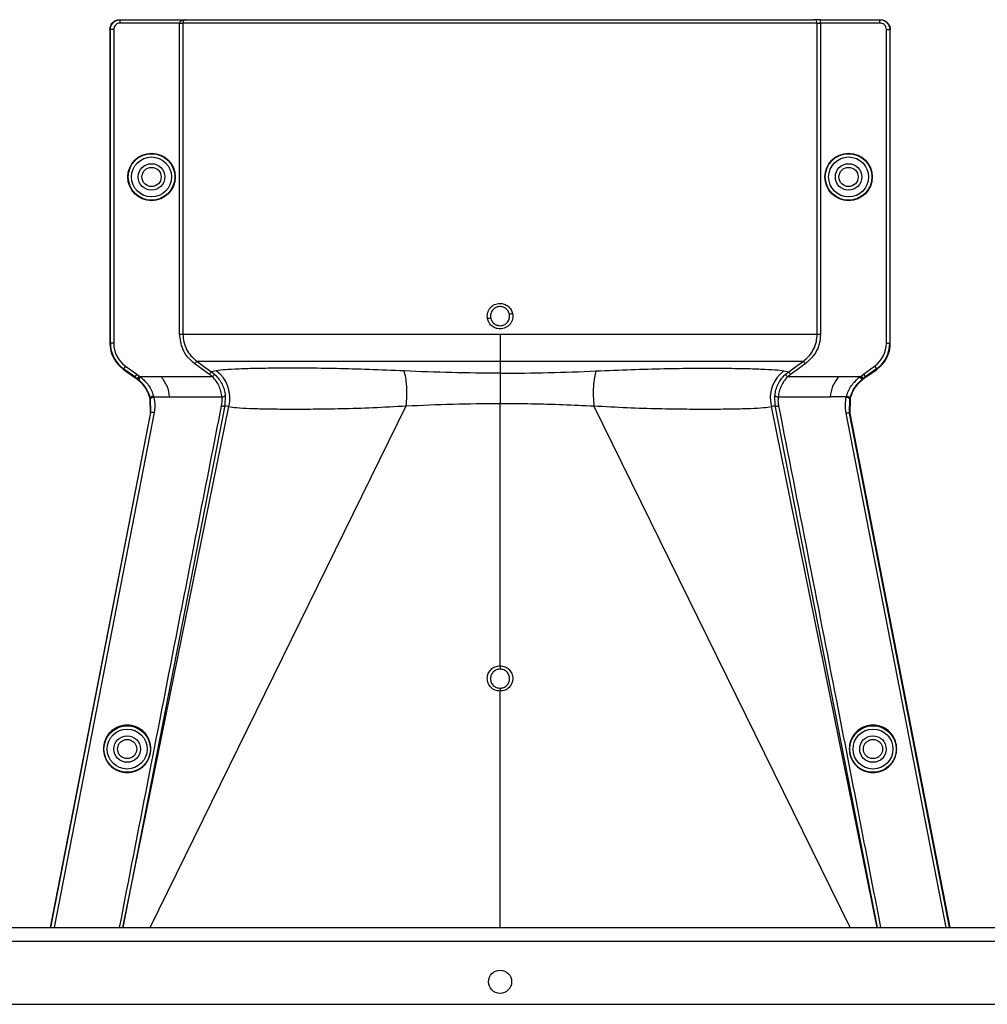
# Model space of a CAD drawing. Header units: inches. Extents: x -3977 to 448, y -4288 to 2176.
# Tile 175 of 206: x -984 to -838, y -419 to -271. Entities that reach past the tile are written whole.
import ezdxf

# ---------------------------------------------------------------- set-up
doc = ezdxf.new("R2010")
doc.units = ezdxf.units.IN
doc.header["$MEASUREMENT"] = 0

msp = doc.modelspace()

# ---------------------------------------------------------------- linework, layer by layer
at = {"color": 1, "linetype": 'Continuous', "lineweight": 25}
for p, q in [((-968.437, -270.921), (-968.358, -270.921)), ((-968.358, -271.421), (-968.358, -270.921)), ((-968.358, -270.921), (-958.456, -270.921)), ((-959.405, -271.421), (-968.358, -271.421)), ((-959.405, -318.359), (-959.405, -271.421)), ((-959.405, -271.421), (-958.906, -271.421)), ((-958.906, -271.421), (-958.906, -318.359)), ((-863.189, -271.421), (-958.906, -271.421)), ((-958.456, -270.921), (-863.688, -270.921)), ((-862.69, -270.921), (-863.688, -270.921)), ((-863.189, -318.359), (-863.189, -271.421)), ((-863.189, -271.421), (-862.69, -271.421)), ((-862.69, -271.421), (-862.69, -270.921)), ((-862.69, -270.921), (-853.738, -270.921)), ((-862.69, -271.421), (-862.69, -318.359)), ((-853.738, -271.421), (-862.69, -271.421)), ((-853.738, -271.421), (-853.738, -270.921)), ((-853.738, -270.921), (-853.659, -270.921)), ((-969.858, -272.421), (-969.937, -272.421)), ((-969.937, -272.421), (-969.937, -319.689)), ((-969.358, -272.421), (-969.858, -272.421)), ((-969.858, -319.689), (-969.858, -272.421)), ((-969.358, -272.421), (-969.358, -319.689)), ((-852.737, -319.689), (-852.737, -272.421)), ((-852.737, -272.421), (-852.237, -272.421)), ((-852.237, -272.421), (-852.237, -319.689)), ((-852.159, -272.421), (-852.237, -272.421)), ((-852.159, -319.689), (-852.159, -272.421)), ((-969.937, -319.689), (-969.858, -319.689)), ((-969.358, -319.689), (-969.858, -319.689)), ((-852.737, -319.689), (-852.237, -319.689)), ((-852.237, -319.689), (-852.159, -319.689)), ((-967.903, -323.659), (-967.857, -323.595)), ((-967.903, -323.659), (-966.32, -324.798)), ((-967.565, -323.189), (-967.857, -323.595)), ((-966.172, -324.807), (-967.857, -323.595)), ((-967.565, -323.189), (-965.88, -324.401)), ((-911.048, -322.418), (-911.048, -324.236)), ((-856.215, -324.401), (-854.531, -323.189)), ((-854.239, -323.595), (-855.923, -324.807)), ((-855.776, -324.798), (-854.193, -323.659)), ((-854.531, -323.189), (-854.239, -323.595)), ((-854.193, -323.659), (-854.239, -323.595)), ((-966.172, -324.807), (-966.218, -324.871)), ((-965.88, -324.401), (-966.172, -324.807)), ((-965.859, -325.129), (-965.813, -325.065)), ((-965.521, -324.66), (-965.813, -325.065)), ((-965.645, -325.191), (-965.813, -325.065)), ((-965.337, -324.798), (-965.645, -325.191)), ((-962.167, -324.798), (-965.337, -324.798)), ((-954.432, -324.798), (-962.167, -324.798)), ((-953.892, -323.86), (-954.605, -324.009)), ((-954.605, -324.009), (-954.089, -324.434)), ((-954.432, -324.798), (-954.089, -324.434)), ((-911.048, -324.236), (-911.048, -328.793)), ((-868.203, -323.86), (-867.491, -324.009)), ((-868.007, -324.434), (-867.491, -324.009)), ((-868.007, -324.434), (-867.664, -324.798)), ((-859.929, -324.798), (-867.664, -324.798)), ((-856.759, -324.798), (-859.929, -324.798)), ((-856.759, -324.798), (-856.45, -325.191)), ((-856.575, -324.66), (-856.283, -325.065)), ((-856.283, -325.065), (-856.45, -325.191)), ((-856.283, -325.065), (-856.237, -325.129)), ((-856.215, -324.401), (-855.923, -324.807)), ((-855.923, -324.807), (-855.877, -324.871)), ((-963.823, -327.965), (-963.899, -327.984)), ((-963.861, -328.14), (-963.866, -328.12)), ((-963.785, -328.122), (-963.861, -328.14)), ((-963.813, -330.18), (-963.861, -328.14)), ((-963.732, -330.18), (-963.785, -328.122)), ((-963.309, -327.803), (-960.922, -327.803)), ((-960.922, -327.803), (-953.018, -327.803)), ((-952.52, -327.599), (-952.588, -329.117)), ((-869.508, -329.117), (-869.575, -327.599)), ((-869.078, -327.803), (-861.174, -327.803)), ((-858.786, -327.803), (-861.174, -327.803)), ((-858.311, -328.122), (-858.347, -330.268)), ((-858.311, -328.122), (-858.235, -328.14)), ((-858.272, -327.965), (-858.196, -327.984)), ((-858.235, -328.14), (-858.265, -330.27)), ((-952.588, -329.117), (-967.985, -407.822)), ((-967.96, -407.822), (-952, -329.261)), ((-963.866, -407.822), (-925.213, -329.164)), ((-952.588, -329.117), (-952, -329.261)), ((-911.048, -368.361), (-911.048, -328.793)), ((-858.23, -407.822), (-896.883, -329.164)), ((-870.095, -329.261), (-869.508, -329.117)), ((-854.136, -407.822), (-870.095, -329.261)), ((-854.11, -407.822), (-869.508, -329.117)), ((-963.813, -330.18), (-978.923, -407.822)), ((-978.841, -407.822), (-963.732, -330.18)), ((-963.248, -330.152), (-978.363, -407.822)), ((-963.732, -330.18), (-963.813, -330.18)), ((-963.731, -330.18), (-963.732, -330.18)), ((-843.733, -407.822), (-858.825, -330.27)), ((-858.347, -330.268), (-858.346, -330.27)), ((-858.346, -330.27), (-843.254, -407.822)), ((-858.265, -330.27), (-858.346, -330.27)), ((-858.265, -330.27), (-843.173, -407.822)), ((-911.048, -407.822), (-911.048, -372.19))]:
    msp.add_line(p, q, dxfattribs=at)
at = {"color": 7, "linetype": 'Continuous', "lineweight": 25}
for p, q in [((-1271.048, -407.822), (-696.048, -407.822)), ((-1271.048, -409.922), (-696.048, -409.922)), ((-1268.048, -419.422), (-699.048, -419.422))]:
    msp.add_line(p, q, dxfattribs=at)
at = {"color": 1, "linetype": 'Continuous', "lineweight": 25, "flags": 128}
for points in [[(-954.896, -324.415), (-956.137, -323.524), (-957.113, -322.823)], [(-956.821, -322.418), (-955.58, -323.309), (-954.605, -324.009)], [(-867.491, -324.009), (-866.25, -323.118), (-865.274, -322.418)], [(-864.983, -322.823), (-866.224, -323.714), (-867.2, -324.415)], [(-965.813, -325.065), (-966.014, -324.92), (-966.172, -324.807)], [(-965.88, -324.401), (-965.679, -324.546), (-965.521, -324.66)], [(-856.575, -324.66), (-856.374, -324.515), (-856.215, -324.401)], [(-855.923, -324.807), (-856.125, -324.951), (-856.283, -325.065)], [(-963.309, -327.803), (-963.408, -327.828), (-963.502, -327.859), (-963.589, -327.893), (-963.663, -327.931), (-963.724, -327.97), (-963.767, -328.008), (-963.791, -328.045), (-963.796, -328.078)], [(-858.786, -327.803), (-858.688, -327.828), (-858.593, -327.859), (-858.507, -327.893), (-858.432, -327.931), (-858.372, -327.97), (-858.329, -328.008), (-858.304, -328.045), (-858.3, -328.078)], [(-858.235, -328.14), (-858.232, -328.129), (-858.23, -328.12)], [(-911.048, -368.361), (-911.048, -368.443), (-911.048, -368.524), (-911.048, -368.602), (-911.048, -368.674), (-911.048, -368.74), (-911.048, -368.796), (-911.048, -368.843), (-911.048, -368.877)], [(-911.048, -371.749), (-911.048, -371.768), (-911.048, -371.8), (-911.048, -371.843), (-911.048, -371.898), (-911.048, -371.962), (-911.048, -372.033), (-911.048, -372.11), (-911.048, -372.19)]]:
    msp.add_lwpolyline(points, dxfattribs=at)
at = {"color": 1, "linetype": 'Continuous', "lineweight": 25}
for centre, radius in [((-963.647, -294.64), 3.579), ((-858.449, -294.64), 3.579), ((-963.647, -294.64), 3.513), ((-963.647, -294.64), 3.013), ((-858.449, -294.64), 3.513), ((-858.449, -294.64), 3.013), ((-963.647, -294.64), 2), ((-963.647, -294.64), 1.45), ((-858.449, -294.64), 2), ((-858.449, -294.64), 1.45), ((-967.327, -380.922), 3.513), ((-967.327, -380.922), 3.013), ((-854.768, -380.922), 3.513), ((-854.768, -380.922), 3.013), ((-967.327, -380.922), 2), ((-854.768, -380.922), 2)]:
    msp.add_circle(centre, radius, dxfattribs=at)
at = {"color": 7, "linetype": 'Continuous', "lineweight": 25}
msp.add_circle((-911.048, -416.022), 1.75, dxfattribs=at)
at = {"color": 1, "linetype": 'Continuous', "lineweight": 25}
for centre, radius, start, end in [((-863.689, -271.42), 0.5, 359.94503, 89.94492), ((-907.36, -341.603), 26.168, 101.21699, 102.30669), ((-914.735, -289.656), 26.17, 281.21609, 282.30574), ((-965.047, -319.689), 4.89, 180, 234.26784), ((-965.047, -319.689), 4.811, 180, 234.26784), ((-965.047, -319.689), 4.311, 180, 234.26784), ((-857.049, -319.689), 4.311, 305.73216, 0), ((-857.049, -319.689), 4.811, 305.73216, 0), ((-857.049, -319.689), 4.89, 305.73216, 0), ((-956.884, -327.94), 5.059, 344.8578, 53.75042), ((-865.212, -327.94), 5.059, 126.24958, 195.1422), ((-952.97, -327.211), 0.594, 265.42126, 319.21574), ((-869.125, -327.211), 0.594, 220.78426, 274.57874)]:
    msp.add_arc(centre, radius, start, end, dxfattribs=at)
for points, knots in [([(-969.937, -272.421), (-969.91, -272.208), (-969.855, -271.766), (-969.45, -271.263), (-968.945, -270.97), (-968.602, -270.937), (-968.437, -270.921)], [0, 0, 0, 0, 0.2702426, 0.562405, 0.7897212, 1, 1, 1, 1]), ([(-969.858, -272.421), (-969.844, -272.265), (-969.813, -271.926), (-969.59, -271.531), (-969.315, -271.251), (-969.041, -271.072), (-968.716, -270.946), (-968.48, -270.929), (-968.358, -270.921)], [0, 0, 0, 0, 0.198614, 0.4310038, 0.5604779, 0.6984728, 0.8449823, 1, 1, 1, 1]), ([(-968.358, -271.421), (-968.5, -271.438), (-968.795, -271.475), (-969.13, -271.746), (-969.326, -272.082), (-969.348, -272.311), (-969.358, -272.421)], [0, 0, 0, 0, 0.27028002, 0.56245376, 0.78975162, 1, 1, 1, 1]), ([(-959.405, -271.421), (-959.403, -271.4), (-959.399, -271.357), (-959.357, -271.264), (-959.236, -271.125), (-958.934, -270.954), (-958.646, -270.934), (-958.456, -270.921)], [0, 0, 0, 0, 0.04792464, 0.10269159, 0.24122313, 0.49889821, 1, 1, 1, 1]), ([(-958.456, -270.921), (-958.546, -270.935), (-958.666, -270.953), (-958.799, -271.087), (-958.86, -271.187), (-958.892, -271.284), (-958.905, -271.364), (-958.906, -271.402), (-958.906, -271.421)], [0, 0, 0, 0, 0.4992636, 0.6657709, 0.8008939, 0.9091466, 0.9560088, 1, 1, 1, 1]), ([(-853.738, -270.921), (-853.616, -270.929), (-853.379, -270.946), (-853.054, -271.072), (-852.781, -271.251), (-852.505, -271.531), (-852.283, -271.926), (-852.252, -272.265), (-852.237, -272.421)], [0, 0, 0, 0, 0.1550199, 0.3015309, 0.4395266, 0.569001, 0.8013897, 1, 1, 1, 1]), ([(-852.737, -272.421), (-852.755, -272.279), (-852.792, -271.984), (-853.062, -271.649), (-853.399, -271.453), (-853.628, -271.431), (-853.738, -271.421)], [0, 0, 0, 0, 0.27024264, 0.56240502, 0.78972122, 1, 1, 1, 1]), ([(-853.659, -270.921), (-853.446, -270.947), (-853.004, -271.002), (-852.501, -271.408), (-852.208, -271.913), (-852.175, -272.256), (-852.159, -272.421)], [0, 0, 0, 0, 0.27028002, 0.56245376, 0.78975162, 1, 1, 1, 1]), ([(-912.938, -316.036), (-912.959, -315.894), (-913.002, -315.609), (-912.939, -315.177), (-912.796, -314.77), (-912.562, -314.409), (-912.256, -314.107), (-911.888, -313.884), (-911.479, -313.734), (-911.191, -313.716), (-911.048, -313.706)], [0, 0, 0, 0, 0.1250508, 0.2514032, 0.37648, 0.50029, 0.623935, 0.7489022, 0.8749531, 1, 1, 1, 1]), ([(-911.048, -314.187), (-911.177, -314.198), (-911.421, -314.217), (-911.819, -314.386), (-912.145, -314.662), (-912.351, -315), (-912.455, -315.3), (-912.498, -315.608), (-912.467, -315.825), (-912.451, -315.935)], [0, 0, 0, 0, 0.1514392, 0.2849996, 0.4995211, 0.6401034, 0.7446468, 0.8700183, 1, 1, 1, 1]), ([(-911.048, -313.706), (-910.829, -313.73), (-910.393, -313.777), (-909.823, -314.119), (-909.366, -314.601), (-909.227, -315.017), (-909.158, -315.225)], [0, 0, 0, 0, 0.2506677, 0.5002572, 0.7496434, 1, 1, 1, 1]), ([(-909.645, -315.326), (-909.682, -315.202), (-909.746, -314.992), (-909.925, -314.718), (-910.167, -314.47), (-910.546, -314.241), (-910.872, -314.206), (-911.048, -314.187)], [0, 0, 0, 0, 0.1982573, 0.33634484, 0.5005148, 0.73009809, 1, 1, 1, 1]), ([(-911.048, -317.554), (-911.293, -317.528), (-911.782, -317.474), (-912.364, -317.085), (-912.766, -316.59), (-912.881, -316.221), (-912.938, -316.036)], [0, 0, 0, 0, 0.2795737, 0.5590905, 0.7794833, 1, 1, 1, 1]), ([(-912.451, -315.935), (-912.413, -316.059), (-912.349, -316.269), (-912.17, -316.543), (-911.929, -316.791), (-911.55, -317.02), (-911.224, -317.055), (-911.048, -317.073)], [0, 0, 0, 0, 0.19832372, 0.33644956, 0.50065876, 0.73016778, 1, 1, 1, 1]), ([(-909.158, -315.225), (-909.136, -315.367), (-909.093, -315.652), (-909.153, -316.083), (-909.298, -316.49), (-909.534, -316.852), (-909.841, -317.156), (-910.209, -317.38), (-910.618, -317.528), (-910.904, -317.546), (-911.048, -317.554)], [0, 0, 0, 0, 0.1252765, 0.2506033, 0.3754711, 0.5004033, 0.6251346, 0.7500235, 0.874976, 1, 1, 1, 1]), ([(-911.048, -317.073), (-910.918, -317.063), (-910.674, -317.044), (-910.277, -316.875), (-909.951, -316.6), (-909.745, -316.261), (-909.641, -315.962), (-909.597, -315.653), (-909.629, -315.437), (-909.645, -315.326)], [0, 0, 0, 0, 0.1513707, 0.2848656, 0.4992611, 0.6397711, 0.7442765, 0.8697489, 1, 1, 1, 1]), ([(-957.113, -322.823), (-957.485, -322.508), (-958.228, -321.88), (-959.16, -320.371), (-959.312, -319.121), (-959.405, -318.359)], [0, 0, 0, 0, 0.2811139, 0.5612738, 1, 1, 1, 1]), ([(-958.906, -318.359), (-958.879, -318.753), (-958.825, -319.543), (-958.392, -320.657), (-957.738, -321.66), (-957.127, -322.165), (-956.821, -322.418)], [0, 0, 0, 0, 0.2494565, 0.4996465, 0.7495447, 1, 1, 1, 1]), ([(-911.048, -318.359), (-911.048, -318.794), (-911.048, -319.677), (-911.048, -321.167), (-911.048, -321.946), (-911.048, -322.418)], [0, 0, 0, 0, 0.2771716, 0.5621798, 1, 1, 1, 1]), ([(-865.274, -322.418), (-864.951, -322.148), (-864.339, -321.639), (-863.684, -320.617), (-863.266, -319.522), (-863.214, -318.735), (-863.189, -318.359)], [0, 0, 0, 0, 0.2658061, 0.501977, 0.7618756, 1, 1, 1, 1]), ([(-862.69, -318.359), (-862.729, -318.845), (-862.807, -319.815), (-863.491, -321.452), (-864.418, -322.303), (-864.983, -322.823)], [0, 0, 0, 0, 0.2811316, 0.561264, 1, 1, 1, 1]), ([(-957.113, -322.823), (-957.077, -322.773), (-957.002, -322.67), (-956.906, -322.535), (-956.837, -322.44), (-956.826, -322.425), (-956.821, -322.418)], [0, 0, 0, 0, 0.2405929, 0.5000004, 0.7594076, 1, 1, 1, 1]), ([(-956.821, -322.418), (-956.628, -322.418), (-956.241, -322.418), (-954.754, -322.418), (-952.636, -322.418), (-949.846, -322.418), (-946.45, -322.418), (-942.498, -322.418), (-938.047, -322.418), (-933.175, -322.418), (-927.951, -322.418), (-922.46, -322.418), (-916.796, -322.418), (-912.96, -322.418), (-911.048, -322.418)], [0, 0, 0, 0, 0.083095, 0.1664705, 0.2500634, 0.333088, 0.4166003, 0.5000613, 0.5831429, 0.6668363, 0.750036, 0.83337, 0.916921, 1, 1, 1, 1]), ([(-925.529, -323.898), (-927.311, -323.821), (-930.871, -323.666), (-935.822, -323.535), (-940.346, -323.472), (-944.352, -323.472), (-947.767, -323.519), (-950.533, -323.604), (-952.67, -323.715), (-953.484, -323.812), (-953.892, -323.86)], [0, 0, 0, 0, 0.12493148, 0.24948447, 0.37485017, 0.49935704, 0.62475156, 0.74930706, 0.87427096, 1, 1, 1, 1]), ([(-911.048, -322.418), (-909.135, -322.418), (-905.299, -322.418), (-899.635, -322.418), (-894.144, -322.418), (-888.921, -322.418), (-884.049, -322.418), (-879.598, -322.418), (-875.646, -322.418), (-872.25, -322.418), (-869.46, -322.418), (-867.342, -322.418), (-865.854, -322.418), (-865.468, -322.418), (-865.274, -322.418)], [0, 0, 0, 0, 0.083079, 0.16663, 0.249964, 0.3331637, 0.4168571, 0.4999387, 0.5833997, 0.666912, 0.7499366, 0.8335295, 0.916905, 1, 1, 1, 1]), ([(-896.567, -323.898), (-894.784, -323.821), (-891.224, -323.666), (-886.274, -323.535), (-881.75, -323.472), (-877.744, -323.472), (-874.328, -323.519), (-871.563, -323.604), (-869.425, -323.715), (-868.612, -323.812), (-868.203, -323.86)], [0, 0, 0, 0, 0.1249315, 0.2494845, 0.3748502, 0.499357, 0.6247516, 0.7493071, 0.874271, 1, 1, 1, 1]), ([(-865.274, -322.418), (-865.269, -322.425), (-865.258, -322.44), (-865.19, -322.535), (-865.093, -322.67), (-865.019, -322.773), (-864.983, -322.823)], [0, 0, 0, 0, 0.2405923, 0.4999996, 0.7594071, 1, 1, 1, 1]), ([(-966.218, -324.871), (-966.237, -324.857), (-966.271, -324.833), (-966.305, -324.808), (-966.32, -324.798)], [0, 0, 0, 0, 0.56, 1, 1, 1, 1]), ([(-966.218, -324.871), (-966.151, -324.919), (-966.031, -325.005), (-965.911, -325.091), (-965.859, -325.129)], [0, 0, 0, 0, 0.5599992, 1, 1, 1, 1]), ([(-963.905, -327.961), (-963.995, -327.685), (-964.243, -326.916), (-964.909, -325.904), (-965.591, -325.347), (-965.859, -325.129)], [0, 0, 0, 0, 0.25487146, 0.70803184, 1, 1, 1, 1]), ([(-963.823, -327.964), (-964.009, -327.434), (-964.378, -326.377), (-965.224, -325.586), (-965.645, -325.191)], [0, 0, 0, 0, 0.5012988, 1, 1, 1, 1]), ([(-965.521, -324.66), (-965.486, -324.685), (-965.424, -324.73), (-965.364, -324.777), (-965.337, -324.798)], [0, 0, 0, 0, 0.5600001, 1, 1, 1, 1]), ([(-965.337, -324.798), (-964.878, -325.203), (-963.959, -326.014), (-963.545, -327.133), (-963.338, -327.693)], [0, 0, 0, 0, 0.4994719, 1, 1, 1, 1]), ([(-960.922, -327.803), (-961.001, -327.259), (-961.158, -326.172), (-961.831, -325.255), (-962.167, -324.798)], [0, 0, 0, 0, 0.5005188, 1, 1, 1, 1]), ([(-954.896, -324.415), (-954.86, -324.365), (-954.786, -324.261), (-954.689, -324.126), (-954.621, -324.031), (-954.61, -324.016), (-954.605, -324.009)], [0, 0, 0, 0, 0.2406166, 0.5, 0.7593834, 1, 1, 1, 1]), ([(-954.432, -324.798), (-954.515, -324.722), (-954.663, -324.587), (-954.825, -324.467), (-954.896, -324.415)], [0, 0, 0, 0, 0.5599336, 1, 1, 1, 1]), ([(-953.018, -327.803), (-953.059, -327.527), (-953.141, -326.98), (-953.442, -326.18), (-953.861, -325.433), (-954.241, -325.009), (-954.432, -324.798)], [0, 0, 0, 0, 0.253707, 0.5035297, 0.751872, 1, 1, 1, 1]), ([(-954.089, -324.434), (-953.877, -324.655), (-953.456, -325.097), (-952.992, -325.886), (-952.658, -326.728), (-952.566, -327.309), (-952.52, -327.599)], [0, 0, 0, 0, 0.2511042, 0.5011367, 0.750364, 1, 1, 1, 1]), ([(-911.048, -324.236), (-913.496, -324.221), (-918.393, -324.192), (-923.15, -323.996), (-925.529, -323.898)], [0, 0, 0, 0, 0.4998757, 1, 1, 1, 1]), ([(-925.213, -329.164), (-925.172, -328.683), (-925.088, -327.699), (-925.118, -326.21), (-925.258, -324.862), (-925.44, -324.215), (-925.529, -323.898)], [0, 0, 0, 0, 0.244363, 0.5000001, 0.7556372, 1, 1, 1, 1]), ([(-911.048, -324.236), (-908.6, -324.221), (-903.703, -324.192), (-898.946, -323.996), (-896.567, -323.898)], [0, 0, 0, 0, 0.49987566, 1, 1, 1, 1]), ([(-896.567, -323.898), (-896.656, -324.215), (-896.837, -324.862), (-896.978, -326.21), (-897.007, -327.699), (-896.923, -328.683), (-896.883, -329.164)], [0, 0, 0, 0, 0.2443628, 0.4999999, 0.755637, 1, 1, 1, 1]), ([(-869.575, -327.599), (-869.529, -327.309), (-869.438, -326.729), (-869.104, -325.886), (-868.639, -325.098), (-868.218, -324.656), (-868.007, -324.434)], [0, 0, 0, 0, 0.24937818, 0.4989473, 0.74862144, 1, 1, 1, 1]), ([(-867.664, -324.798), (-867.854, -325.01), (-868.234, -325.434), (-868.654, -326.18), (-868.954, -326.98), (-869.037, -327.528), (-869.078, -327.803)], [0, 0, 0, 0, 0.2484063, 0.4963861, 0.7465528, 1, 1, 1, 1]), ([(-867.2, -324.415), (-867.29, -324.482), (-867.451, -324.602), (-867.599, -324.738), (-867.664, -324.798)], [0, 0, 0, 0, 0.5599336, 1, 1, 1, 1]), ([(-867.491, -324.009), (-867.486, -324.016), (-867.475, -324.031), (-867.406, -324.126), (-867.31, -324.261), (-867.235, -324.365), (-867.2, -324.415)], [0, 0, 0, 0, 0.2406166, 0.5, 0.7593834, 1, 1, 1, 1]), ([(-861.174, -327.803), (-861.095, -327.259), (-860.937, -326.172), (-860.265, -325.255), (-859.929, -324.798)], [0, 0, 0, 0, 0.50051883, 1, 1, 1, 1]), ([(-858.758, -327.693), (-858.667, -327.419), (-858.486, -326.868), (-857.894, -325.816), (-857.213, -325.206), (-856.759, -324.798)], [0, 0, 0, 0, 0.2482305, 0.4976106, 1, 1, 1, 1]), ([(-856.45, -325.191), (-856.872, -325.586), (-857.718, -326.377), (-858.087, -327.434), (-858.272, -327.964)], [0, 0, 0, 0, 0.49884982, 1, 1, 1, 1]), ([(-856.237, -325.129), (-856.473, -325.319), (-857.133, -325.849), (-857.824, -326.846), (-858.089, -327.654), (-858.19, -327.961)], [0, 0, 0, 0, 0.2563458, 0.7166755, 1, 1, 1, 1]), ([(-856.759, -324.798), (-856.725, -324.771), (-856.664, -324.724), (-856.602, -324.679), (-856.575, -324.66)], [0, 0, 0, 0, 0.5599999, 1, 1, 1, 1]), ([(-855.877, -324.871), (-855.945, -324.919), (-856.064, -325.005), (-856.184, -325.091), (-856.237, -325.129)], [0, 0, 0, 0, 0.5599992, 1, 1, 1, 1]), ([(-855.776, -324.798), (-855.795, -324.811), (-855.829, -324.836), (-855.863, -324.86), (-855.877, -324.871)], [0, 0, 0, 0, 0.56, 1, 1, 1, 1]), ([(-963.899, -327.984), (-963.9, -327.979), (-963.902, -327.972), (-963.904, -327.965), (-963.905, -327.961)], [0, 0, 0, 0, 0.56, 1, 1, 1, 1]), ([(-963.866, -328.12), (-963.872, -328.094), (-963.883, -328.049), (-963.894, -328.004), (-963.899, -327.984)], [0, 0, 0, 0, 0.5599961, 1, 1, 1, 1]), ([(-963.338, -327.693), (-963.401, -327.71), (-963.498, -327.735), (-963.614, -327.781), (-963.694, -327.82), (-963.756, -327.86), (-963.815, -327.911), (-963.82, -327.943), (-963.823, -327.964)], [0, 0, 0, 0, 0.2386895, 0.3678599, 0.4999849, 0.6321122, 0.7612892, 1, 1, 1, 1]), ([(-963.796, -328.078), (-963.801, -328.057), (-963.81, -328.019), (-963.819, -327.981), (-963.823, -327.964)], [0, 0, 0, 0, 0.5599997, 1, 1, 1, 1]), ([(-963.785, -328.122), (-963.787, -328.114), (-963.79, -328.099), (-963.794, -328.084), (-963.796, -328.078)], [0, 0, 0, 0, 0.56, 1, 1, 1, 1]), ([(-963.298, -327.852), (-963.341, -327.862), (-963.428, -327.883), (-963.547, -327.925), (-963.643, -327.969), (-963.728, -328.022), (-963.782, -328.076), (-963.784, -328.109), (-963.785, -328.122)], [0, 0, 0, 0, 0.1658539, 0.3297583, 0.4844222, 0.6242747, 0.8482139, 1, 1, 1, 1]), ([(-963.338, -327.693), (-963.333, -327.714), (-963.325, -327.743), (-963.316, -327.777), (-963.312, -327.792), (-963.311, -327.798), (-963.31, -327.801), (-963.31, -327.803), (-963.309, -327.803)], [0, 0, 0, 0, 0.5599996, 0.8063998, 0.9148159, 0.962519, 0.9835084, 1, 1, 1, 1]), ([(-963.309, -327.803), (-963.307, -327.812), (-963.303, -327.828), (-963.299, -327.844), (-963.298, -327.852)], [0, 0, 0, 0, 0.56, 1, 1, 1, 1]), ([(-963.298, -327.852), (-963.225, -328.28), (-963.096, -329.046), (-963.201, -329.813), (-963.248, -330.152)], [0, 0, 0, 0, 0.5594452, 1, 1, 1, 1]), ([(-953.076, -329.168), (-953.036, -328.914), (-952.966, -328.461), (-953.002, -328.004), (-953.018, -327.803)], [0, 0, 0, 0, 0.55968395, 1, 1, 1, 1]), ([(-869.078, -327.803), (-869.096, -328.059), (-869.127, -328.516), (-869.053, -328.969), (-869.02, -329.168)], [0, 0, 0, 0, 0.5596825, 1, 1, 1, 1]), ([(-858.825, -330.27), (-858.89, -329.817), (-859.005, -329.008), (-858.861, -328.205), (-858.798, -327.852)], [0, 0, 0, 0, 0.5600915, 1, 1, 1, 1]), ([(-858.798, -327.852), (-858.796, -327.842), (-858.792, -327.826), (-858.788, -327.81), (-858.786, -327.803)], [0, 0, 0, 0, 0.56, 1, 1, 1, 1]), ([(-858.798, -327.852), (-858.735, -327.867), (-858.638, -327.892), (-858.521, -327.938), (-858.442, -327.977), (-858.379, -328.017), (-858.32, -328.068), (-858.315, -328.101), (-858.311, -328.122)], [0, 0, 0, 0, 0.23851572, 0.36761969, 0.49970945, 0.63184214, 0.76106924, 1, 1, 1, 1]), ([(-858.786, -327.803), (-858.781, -327.783), (-858.771, -327.746), (-858.762, -327.709), (-858.758, -327.693)], [0, 0, 0, 0, 0.5599997, 1, 1, 1, 1]), ([(-858.758, -327.693), (-858.695, -327.71), (-858.598, -327.736), (-858.482, -327.783), (-858.402, -327.822), (-858.34, -327.862), (-858.281, -327.913), (-858.276, -327.944), (-858.272, -327.964)], [0, 0, 0, 0, 0.2384943, 0.3676023, 0.4997015, 0.6318447, 0.7610791, 1, 1, 1, 1]), ([(-858.3, -328.078), (-858.302, -328.086), (-858.306, -328.101), (-858.309, -328.116), (-858.311, -328.122)], [0, 0, 0, 0, 0.5600001, 1, 1, 1, 1]), ([(-858.272, -327.964), (-858.277, -327.986), (-858.287, -328.023), (-858.296, -328.061), (-858.3, -328.078)], [0, 0, 0, 0, 0.5599999, 1, 1, 1, 1]), ([(-858.196, -327.984), (-858.202, -328.009), (-858.214, -328.054), (-858.225, -328.1), (-858.23, -328.12)], [0, 0, 0, 0, 0.5599989, 1, 1, 1, 1]), ([(-858.196, -327.984), (-858.195, -327.979), (-858.193, -327.972), (-858.191, -327.965), (-858.19, -327.961)], [0, 0, 0, 0, 0.5600046, 1, 1, 1, 1]), ([(-968.464, -407.822), (-965.631, -393.248), (-960.534, -367.024), (-955.37, -340.812), (-953.076, -329.168)], [0, 0, 0, 0, 0.5557593, 1, 1, 1, 1]), ([(-953.076, -329.168), (-953.018, -329.176), (-952.9, -329.194), (-952.743, -329.19), (-952.627, -329.165), (-952.601, -329.132), (-952.588, -329.117)], [0, 0, 0, 0, 0.2416333, 0.5000023, 0.75837, 1, 1, 1, 1]), ([(-952, -329.261), (-951.637, -329.32), (-950.913, -329.438), (-948.943, -329.546), (-946.354, -329.619), (-943.126, -329.652), (-939.317, -329.644), (-935.005, -329.579), (-930.283, -329.447), (-926.904, -329.258), (-925.213, -329.164)], [0, 0, 0, 0, 0.1262089, 0.2517996, 0.3769778, 0.5028028, 0.6273666, 0.7523059, 0.8759962, 1, 1, 1, 1]), ([(-925.213, -329.164), (-922.877, -329.06), (-918.217, -328.854), (-913.434, -328.813), (-911.048, -328.793)], [0, 0, 0, 0, 0.50126821, 1, 1, 1, 1]), ([(-911.048, -328.793), (-909.46, -328.802), (-906.282, -328.821), (-901.538, -328.959), (-898.437, -329.095), (-896.883, -329.164)], [0, 0, 0, 0, 0.33237146, 0.66540461, 1, 1, 1, 1]), ([(-896.883, -329.164), (-895.191, -329.258), (-891.813, -329.447), (-887.09, -329.579), (-882.779, -329.644), (-878.97, -329.652), (-875.742, -329.619), (-873.153, -329.546), (-871.182, -329.438), (-870.458, -329.32), (-870.095, -329.261)], [0, 0, 0, 0, 0.1240038, 0.2476941, 0.3726334, 0.4971972, 0.6230222, 0.7482004, 0.8737911, 1, 1, 1, 1]), ([(-869.508, -329.117), (-869.495, -329.132), (-869.468, -329.165), (-869.352, -329.19), (-869.196, -329.194), (-869.077, -329.176), (-869.02, -329.168)], [0, 0, 0, 0, 0.24163, 0.4999977, 0.7583668, 1, 1, 1, 1]), ([(-869.02, -329.168), (-866.104, -343.989), (-860.946, -370.202), (-855.847, -396.425), (-853.631, -407.822)], [0, 0, 0, 0, 0.56539721, 1, 1, 1, 1]), ([(-963.732, -330.18), (-963.72, -330.167), (-963.695, -330.139), (-963.582, -330.118), (-963.425, -330.12), (-963.305, -330.141), (-963.248, -330.152)], [0, 0, 0, 0, 0.2322093, 0.4947556, 0.7564608, 1, 1, 1, 1]), ([(-858.346, -330.27), (-858.354, -330.27), (-858.369, -330.27), (-858.459, -330.27), (-858.554, -330.27), (-858.637, -330.27), (-858.729, -330.27), (-858.793, -330.27), (-858.825, -330.27)], [0, 0, 0, 0, 0.2495449, 0.4986438, 0.6222794, 0.7466343, 0.8723379, 1, 1, 1, 1]), ([(-911.048, -372.19), (-911.3, -372.161), (-911.804, -372.104), (-912.444, -371.661), (-912.872, -371.029), (-913.023, -370.277), (-912.873, -369.525), (-912.445, -368.891), (-911.804, -368.448), (-911.3, -368.39), (-911.048, -368.361)], [0, 0, 0, 0, 0.1250591, 0.2500084, 0.3749013, 0.4997903, 0.624728, 0.7497694, 0.8748397, 1, 1, 1, 1]), ([(-911.048, -368.877), (-911.237, -368.899), (-911.615, -368.942), (-912.095, -369.275), (-912.416, -369.75), (-912.528, -370.314), (-912.415, -370.878), (-912.094, -371.352), (-911.614, -371.684), (-911.237, -371.727), (-911.048, -371.749)], [0, 0, 0, 0, 0.1251583, 0.2502283, 0.3752704, 0.5002105, 0.6251014, 0.7499947, 0.8749427, 1, 1, 1, 1]), ([(-911.048, -368.361), (-910.796, -368.39), (-910.292, -368.448), (-909.652, -368.89), (-909.224, -369.523), (-909.073, -370.275), (-909.223, -371.027), (-909.651, -371.66), (-910.291, -372.104), (-910.796, -372.161), (-911.048, -372.19)], [0, 0, 0, 0, 0.1250597, 0.2500089, 0.3749009, 0.4997891, 0.624727, 0.749769, 0.8748397, 1, 1, 1, 1]), ([(-911.048, -371.749), (-910.859, -371.727), (-910.481, -371.684), (-910, -371.351), (-909.68, -370.876), (-909.568, -370.312), (-909.681, -369.748), (-910.001, -369.274), (-910.481, -368.942), (-910.859, -368.899), (-911.048, -368.877)], [0, 0, 0, 0, 0.1251587, 0.2502289, 0.3752708, 0.5002105, 0.6251013, 0.7499948, 0.8749429, 1, 1, 1, 1]), ([(-967.327, -377.312), (-967.544, -377.324), (-968.016, -377.349), (-968.758, -377.578), (-969.538, -378.022), (-970.258, -378.746), (-970.779, -379.734), (-970.971, -380.89), (-970.779, -382.046), (-970.258, -383.035), (-969.538, -383.759), (-968.758, -384.203), (-968.016, -384.432), (-967.544, -384.457), (-967.327, -384.469)], [0, 0, 0, 0, 0.0563088, 0.1228337, 0.2009914, 0.2913219, 0.3924061, 0.5, 0.6075939, 0.7086781, 0.7990086, 0.8771663, 0.9436912, 1, 1, 1, 1]), ([(-967.327, -384.469), (-967.111, -384.457), (-966.639, -384.432), (-965.897, -384.203), (-965.117, -383.759), (-964.397, -383.035), (-963.876, -382.046), (-963.684, -380.89), (-963.876, -379.734), (-964.397, -378.746), (-965.117, -378.022), (-965.897, -377.578), (-966.639, -377.349), (-967.111, -377.324), (-967.327, -377.312)], [0, 0, 0, 0, 0.05630876, 0.12283374, 0.20099136, 0.29132195, 0.39240607, 0.5, 0.60759393, 0.70867805, 0.79900864, 0.87716626, 0.94369124, 1, 1, 1, 1]), ([(-854.768, -377.312), (-854.985, -377.324), (-855.457, -377.349), (-856.199, -377.578), (-856.979, -378.022), (-857.699, -378.746), (-858.22, -379.734), (-858.411, -380.89), (-858.22, -382.046), (-857.699, -383.035), (-856.979, -383.759), (-856.199, -384.203), (-855.457, -384.432), (-854.985, -384.457), (-854.768, -384.469)], [0, 0, 0, 0, 0.0563088, 0.1228337, 0.2009914, 0.2913219, 0.3924061, 0.5, 0.6075939, 0.7086781, 0.7990086, 0.8771663, 0.9436912, 1, 1, 1, 1]), ([(-854.768, -384.469), (-854.552, -384.457), (-854.08, -384.432), (-853.338, -384.203), (-852.557, -383.759), (-851.837, -383.035), (-851.317, -382.046), (-851.125, -380.89), (-851.317, -379.734), (-851.837, -378.746), (-852.557, -378.022), (-853.338, -377.578), (-854.08, -377.349), (-854.552, -377.324), (-854.768, -377.312)], [0, 0, 0, 0, 0.0563088, 0.1228337, 0.2009914, 0.2913219, 0.3924061, 0.5, 0.6075939, 0.7086781, 0.7990086, 0.8771663, 0.9436912, 1, 1, 1, 1]), ([(-967.327, -382.372), (-967.415, -382.367), (-967.606, -382.357), (-967.907, -382.264), (-968.223, -382.084), (-968.515, -381.791), (-968.726, -381.39), (-968.804, -380.922), (-968.726, -380.453), (-968.515, -380.053), (-968.223, -379.759), (-967.907, -379.579), (-967.606, -379.486), (-967.415, -379.476), (-967.327, -379.472)], [0, 0, 0, 0, 0.0563099, 0.1228359, 0.2009943, 0.2913249, 0.3924079, 0.5, 0.6075921, 0.7086751, 0.7990057, 0.8771641, 0.9436901, 1, 1, 1, 1]), ([(-967.327, -379.472), (-967.24, -379.476), (-967.048, -379.486), (-966.748, -379.579), (-966.431, -379.759), (-966.14, -380.053), (-965.929, -380.453), (-965.851, -380.922), (-965.929, -381.39), (-966.14, -381.791), (-966.431, -382.084), (-966.748, -382.264), (-967.048, -382.357), (-967.24, -382.367), (-967.327, -382.372)], [0, 0, 0, 0, 0.0563099, 0.1228359, 0.2009943, 0.2913249, 0.3924079, 0.5, 0.6075921, 0.7086751, 0.7990057, 0.8771641, 0.9436901, 1, 1, 1, 1]), ([(-854.768, -382.372), (-854.856, -382.367), (-855.047, -382.357), (-855.348, -382.264), (-855.664, -382.084), (-855.956, -381.791), (-856.167, -381.39), (-856.245, -380.922), (-856.167, -380.453), (-855.956, -380.053), (-855.664, -379.759), (-855.348, -379.579), (-855.047, -379.486), (-854.856, -379.476), (-854.768, -379.472)], [0, 0, 0, 0, 0.0563099, 0.1228359, 0.2009943, 0.2913249, 0.3924079, 0.5, 0.6075921, 0.7086751, 0.7990057, 0.8771641, 0.9436901, 1, 1, 1, 1]), ([(-854.768, -379.472), (-854.681, -379.476), (-854.489, -379.486), (-854.188, -379.579), (-853.872, -379.759), (-853.58, -380.053), (-853.369, -380.453), (-853.292, -380.922), (-853.369, -381.39), (-853.58, -381.791), (-853.872, -382.084), (-854.188, -382.264), (-854.489, -382.357), (-854.681, -382.367), (-854.768, -382.372)], [0, 0, 0, 0, 0.0563099, 0.1228359, 0.2009943, 0.2913249, 0.3924079, 0.5, 0.6075921, 0.7086751, 0.7990057, 0.8771641, 0.9436901, 1, 1, 1, 1])]:
    msp.add_open_spline(points, degree=3, knots=knots, dxfattribs=at)
for points in [[(-959.405, -318.359), (-959.342, -318.359), (-959.216, -318.359), (-959.055, -318.359), (-958.939, -318.359), (-958.917, -318.359), (-958.906, -318.359)], [(-958.906, -318.359), (-958.709, -318.359), (-958.314, -318.359), (-956.773, -318.359), (-954.565, -318.359), (-951.655, -318.359), (-948.107, -318.359), (-943.974, -318.359), (-939.321, -318.359), (-934.221, -318.359), (-928.756, -318.359), (-923.011, -318.359), (-917.077, -318.359), (-913.058, -318.359), (-911.048, -318.359)], [(-911.048, -318.359), (-909.038, -318.359), (-905.019, -318.359), (-899.085, -318.359), (-893.34, -318.359), (-887.874, -318.359), (-882.775, -318.359), (-878.122, -318.359), (-873.988, -318.359), (-870.441, -318.359), (-867.531, -318.359), (-865.322, -318.359), (-863.781, -318.359), (-863.387, -318.359), (-863.189, -318.359)], [(-863.189, -318.359), (-863.179, -318.359), (-863.157, -318.359), (-863.04, -318.359), (-862.879, -318.359), (-862.753, -318.359), (-862.69, -318.359)]]:
    msp.add_open_spline(points, degree=3, dxfattribs=at)

doc.saveas('drawing.dxf')
